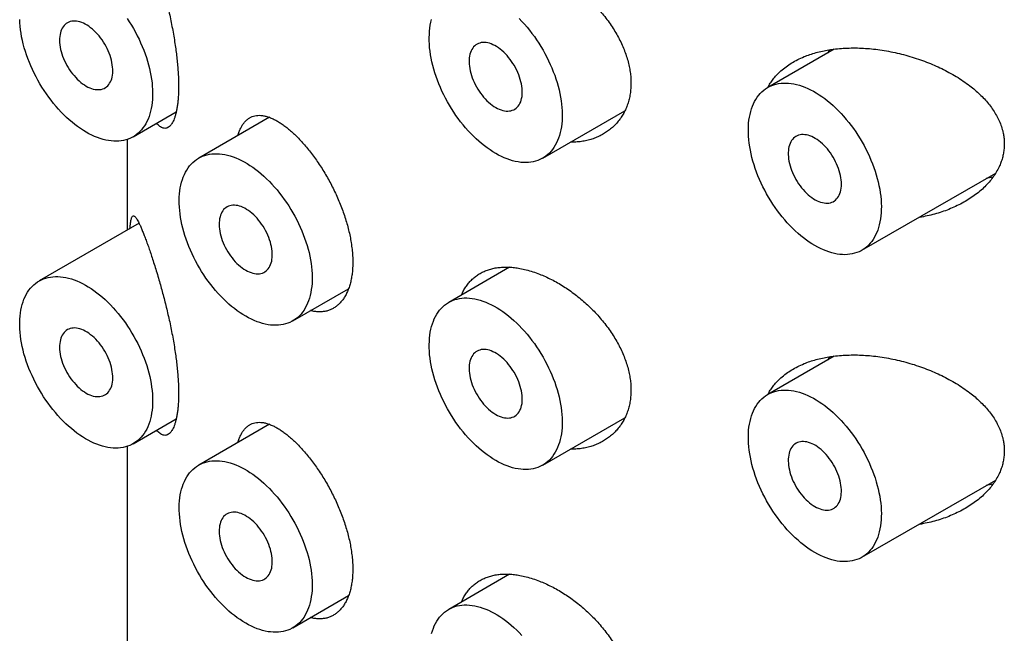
# Model space of a CAD drawing. Header units: millimetres. Extents: x 8 to 276, y 12 to 454.
# Tile 5 of 40: x 243 to 256, y 136 to 144. Entities that reach past the tile are written whole.
import ezdxf

# ---------------------------------------------------------------- set-up
doc = ezdxf.new("R2010")
doc.units = ezdxf.units.MM

msp = doc.modelspace()

# ---------------------------------------------------------------- linework, layer by layer
at = {"color": 7, "linetype": 'Continuous', "lineweight": 30}
for p, q in [((253.432, 143.566), (252.548, 143.056)), ((244.11, 142.4), (244.683, 142.731)), ((249.555, 142.115), (250.648, 142.746)), ((245.921, 142.659), (244.982, 142.116)), ((244.032, 142.365), (244.032, 141.159)), ((253.798, 140.891), (255.577, 141.918)), ((255.54, 141.862), (255.449, 141.844)), ((244.189, 141.25), (242.861, 140.483)), ((249.115, 140.665), (248.305, 140.198)), ((246.232, 139.951), (246.974, 140.379)), ((253.432, 139.483), (252.548, 138.973)), ((244.11, 138.318), (244.683, 138.648)), ((249.555, 138.033), (250.648, 138.663)), ((245.921, 138.576), (244.982, 138.034)), ((244.032, 138.282), (244.032, 50.05)), ((253.798, 136.808), (255.577, 137.835)), ((255.54, 137.779), (255.449, 137.761)), ((249.115, 136.583), (248.305, 136.115)), ((246.232, 135.869), (246.974, 136.297))]:
    msp.add_line(p, q, dxfattribs=at)
at = {"color": 7, "linetype": 'Continuous', "lineweight": 30, "flags": 128}
for points in [[(243.485, 142.462), (243.448, 142.485), (243.41, 142.51), (243.372, 142.536), (243.335, 142.564), (243.298, 142.594), (243.261, 142.625), (243.225, 142.658), (243.189, 142.693), (243.154, 142.728), (243.119, 142.766), (243.085, 142.804), (243.052, 142.844), (243.019, 142.885), (242.988, 142.927), (242.957, 142.97), (242.927, 143.014), (242.898, 143.059), (242.871, 143.105), (242.844, 143.151), (242.819, 143.198), (242.794, 143.246), (242.772, 143.293), (242.75, 143.342), (242.73, 143.39), (242.711, 143.439), (242.693, 143.488), (242.677, 143.536), (242.663, 143.585), (242.65, 143.634), (242.638, 143.682), (242.628, 143.73), (242.62, 143.777), (242.613, 143.824), (242.608, 143.87), (242.604, 143.916), (242.602, 143.96)], [(243.485, 143.075), (243.509, 143.062), (243.533, 143.051), (243.557, 143.042), (243.58, 143.035), (243.603, 143.03), (243.625, 143.027), (243.647, 143.027), (243.667, 143.028), (243.687, 143.031), (243.707, 143.037), (243.725, 143.044), (243.742, 143.054), (243.758, 143.065), (243.772, 143.079), (243.786, 143.094), (243.797, 143.111), (243.808, 143.13), (243.817, 143.15), (243.825, 143.172), (243.831, 143.195), (243.835, 143.219), (243.838, 143.245), (243.839, 143.272), (243.839, 143.3), (243.837, 143.328), (243.833, 143.358), (243.828, 143.388), (243.821, 143.418), (243.813, 143.449), (243.803, 143.48), (243.792, 143.51), (243.779, 143.541), (243.765, 143.572), (243.75, 143.602), (243.733, 143.631), (243.716, 143.66), (243.697, 143.688), (243.678, 143.715), (243.657, 143.741), (243.636, 143.766), (243.614, 143.789), (243.591, 143.811), (243.568, 143.832), (243.545, 143.851), (243.521, 143.869), (243.497, 143.884), (243.474, 143.898), (243.45, 143.91), (243.426, 143.92), (243.403, 143.928), (243.38, 143.934), (243.357, 143.938), (243.335, 143.939), (243.314, 143.939), (243.293, 143.937), (243.274, 143.932), (243.255, 143.926), (243.238, 143.917), (243.221, 143.907), (243.206, 143.894), (243.192, 143.88), (243.179, 143.864), (243.168, 143.846), (243.158, 143.827), (243.15, 143.805), (243.143, 143.783), (243.138, 143.759), (243.134, 143.734), (243.132, 143.708), (243.132, 143.68), (243.133, 143.652), (243.136, 143.623), (243.14, 143.593), (243.146, 143.563), (243.154, 143.533), (243.163, 143.502), (243.173, 143.471), (243.185, 143.44), (243.199, 143.41), (243.213, 143.379), (243.229, 143.35), (243.246, 143.32), (243.264, 143.292), (243.283, 143.264), (243.304, 143.238), (243.324, 143.213), (243.346, 143.188), (243.368, 143.165), (243.391, 143.144), (243.414, 143.124), (243.438, 143.106), (243.462, 143.089), (243.485, 143.075)], [(244.029, 143.974), (244.058, 143.929), (244.087, 143.884), (244.114, 143.838), (244.14, 143.791), (244.165, 143.744), (244.188, 143.697), (244.21, 143.648), (244.231, 143.6), (244.251, 143.551), (244.269, 143.503), (244.286, 143.454), (244.301, 143.405), (244.315, 143.357), (244.327, 143.308), (244.338, 143.26), (244.347, 143.213), (244.355, 143.166), (244.361, 143.119), (244.365, 143.073), (244.368, 143.028), (244.369, 142.984), (244.369, 142.94), (244.367, 142.898), (244.363, 142.857), (244.358, 142.816), (244.351, 142.777), (244.343, 142.74), (244.333, 142.703), (244.321, 142.669), (244.308, 142.635), (244.294, 142.603), (244.278, 142.573), (244.26, 142.544), (244.241, 142.518), (244.221, 142.492), (244.199, 142.469), (244.177, 142.448), (244.152, 142.428), (244.127, 142.41), (244.1, 142.395), (244.073, 142.381), (244.044, 142.369), (244.014, 142.36), (243.983, 142.352), (243.952, 142.347), (243.919, 142.343), (243.886, 142.342), (243.852, 142.343), (243.817, 142.345), (243.782, 142.35), (243.746, 142.357), (243.71, 142.366), (243.673, 142.377), (243.636, 142.39), (243.598, 142.405), (243.561, 142.422), (243.523, 142.441), (243.485, 142.462)], [(248.93, 142.177), (248.892, 142.2), (248.855, 142.225), (248.817, 142.251), (248.78, 142.279), (248.743, 142.309), (248.706, 142.34), (248.67, 142.373), (248.634, 142.407), (248.599, 142.443), (248.564, 142.481), (248.53, 142.519), (248.496, 142.559), (248.464, 142.6), (248.432, 142.642), (248.402, 142.685), (248.372, 142.729), (248.343, 142.774), (248.315, 142.82), (248.289, 142.866), (248.263, 142.913), (248.239, 142.96), (248.216, 143.008), (248.195, 143.057), (248.174, 143.105), (248.155, 143.154), (248.138, 143.203), (248.122, 143.251), (248.107, 143.3), (248.094, 143.348), (248.083, 143.397), (248.073, 143.445), (248.064, 143.492), (248.058, 143.539), (248.052, 143.585), (248.049, 143.63), (248.047, 143.675), (248.046, 143.719), (248.048, 143.762), (248.05, 143.804), (248.055, 143.845), (248.061, 143.884), (248.068, 143.923), (248.078, 143.96)], [(249.244, 143.971), (249.279, 143.934), (249.314, 143.896), (249.347, 143.857), (249.38, 143.817), (249.412, 143.775), (249.444, 143.732), (249.474, 143.689), (249.503, 143.644), (249.531, 143.599), (249.559, 143.553), (249.585, 143.506), (249.609, 143.459), (249.633, 143.411), (249.655, 143.363), (249.676, 143.315), (249.696, 143.266), (249.714, 143.218), (249.731, 143.169), (249.746, 143.12), (249.76, 143.072), (249.772, 143.023), (249.783, 142.975), (249.792, 142.928), (249.8, 142.88), (249.806, 142.834), (249.81, 142.788), (249.813, 142.743), (249.814, 142.699), (249.814, 142.655), (249.812, 142.613), (249.808, 142.571), (249.803, 142.531), (249.796, 142.492), (249.788, 142.455), (249.778, 142.418), (249.766, 142.383), (249.753, 142.35), (249.738, 142.318), (249.722, 142.288), (249.705, 142.259), (249.686, 142.232), (249.666, 142.207), (249.644, 142.184), (249.621, 142.163), (249.597, 142.143), (249.572, 142.125), (249.545, 142.11), (249.517, 142.096), (249.489, 142.084), (249.459, 142.075), (249.428, 142.067), (249.396, 142.062), (249.364, 142.058), (249.331, 142.057), (249.297, 142.058), (249.262, 142.06), (249.227, 142.065), (249.191, 142.072), (249.154, 142.081), (249.118, 142.092), (249.081, 142.105), (249.043, 142.12), (249.006, 142.137), (248.968, 142.156), (248.93, 142.177)], [(248.93, 142.79), (248.954, 142.777), (248.978, 142.766), (249.001, 142.757), (249.025, 142.75), (249.047, 142.745), (249.07, 142.742), (249.091, 142.741), (249.112, 142.743), (249.132, 142.746), (249.151, 142.752), (249.169, 142.759), (249.186, 142.769), (249.202, 142.78), (249.217, 142.794), (249.23, 142.809), (249.242, 142.826), (249.253, 142.844), (249.262, 142.865), (249.269, 142.887), (249.275, 142.91), (249.28, 142.934), (249.282, 142.96), (249.284, 142.987), (249.283, 143.015), (249.281, 143.043), (249.278, 143.073), (249.272, 143.103), (249.266, 143.133), (249.257, 143.164), (249.248, 143.194), (249.236, 143.225), (249.224, 143.256), (249.21, 143.286), (249.195, 143.316), (249.178, 143.346), (249.16, 143.375), (249.142, 143.403), (249.122, 143.43), (249.102, 143.456), (249.081, 143.481), (249.059, 143.504), (249.036, 143.526), (249.013, 143.547), (248.99, 143.566), (248.966, 143.583), (248.942, 143.599), (248.918, 143.613), (248.894, 143.625), (248.871, 143.635), (248.847, 143.643), (248.824, 143.649), (248.802, 143.652), (248.78, 143.654), (248.759, 143.654), (248.738, 143.652), (248.719, 143.647), (248.7, 143.641), (248.682, 143.632), (248.666, 143.622), (248.651, 143.609), (248.637, 143.595), (248.624, 143.579), (248.613, 143.561), (248.603, 143.541), (248.595, 143.52), (248.588, 143.498), (248.583, 143.474), (248.579, 143.449), (248.577, 143.422), (248.577, 143.395), (248.578, 143.367), (248.581, 143.338), (248.585, 143.308), (248.591, 143.278), (248.599, 143.248), (248.608, 143.217), (248.618, 143.186), (248.63, 143.155), (248.643, 143.125), (248.658, 143.094), (248.674, 143.065), (248.691, 143.035), (248.709, 143.007), (248.728, 142.979), (248.748, 142.953), (248.769, 142.927), (248.791, 142.903), (248.813, 142.88), (248.836, 142.859), (248.859, 142.839), (248.883, 142.821), (248.906, 142.804), (248.93, 142.79)], [(253.173, 140.953), (253.135, 140.975), (253.097, 141), (253.06, 141.026), (253.022, 141.054), (252.985, 141.084), (252.949, 141.115), (252.912, 141.148), (252.876, 141.183), (252.841, 141.219), (252.806, 141.256), (252.772, 141.295), (252.739, 141.334), (252.707, 141.375), (252.675, 141.417), (252.644, 141.461), (252.614, 141.505), (252.586, 141.549), (252.558, 141.595), (252.531, 141.641), (252.506, 141.688), (252.482, 141.736), (252.459, 141.784), (252.437, 141.832), (252.417, 141.881), (252.398, 141.929), (252.381, 141.978), (252.365, 142.027), (252.35, 142.075), (252.337, 142.124), (252.325, 142.172), (252.316, 142.22), (252.307, 142.267), (252.3, 142.314), (252.295, 142.36), (252.291, 142.406), (252.289, 142.451), (252.289, 142.494), (252.29, 142.537), (252.293, 142.579), (252.297, 142.62), (252.303, 142.66), (252.311, 142.698), (252.32, 142.735), (252.331, 142.771), (252.343, 142.805), (252.357, 142.837), (252.372, 142.868), (252.389, 142.898), (252.407, 142.926), (252.427, 142.952), (252.448, 142.976), (252.47, 142.998), (252.494, 143.019), (252.519, 143.037), (252.545, 143.054), (252.572, 143.069), (252.6, 143.081), (252.629, 143.092), (252.659, 143.101), (252.691, 143.107), (252.723, 143.112), (252.756, 143.114), (252.789, 143.114), (252.824, 143.113), (252.859, 143.109), (252.894, 143.103), (252.93, 143.095), (252.967, 143.085), (253.004, 143.073), (253.041, 143.059), (253.079, 143.043), (253.116, 143.025), (253.154, 143.005), (253.192, 142.983), (253.229, 142.959), (253.267, 142.934), (253.305, 142.907), (253.342, 142.878), (253.379, 142.847), (253.415, 142.815), (253.451, 142.781), (253.487, 142.746), (253.522, 142.709), (253.556, 142.672), (253.59, 142.632), (253.623, 142.592), (253.655, 142.55), (253.686, 142.508), (253.717, 142.464), (253.746, 142.42), (253.774, 142.374), (253.801, 142.328), (253.827, 142.282), (253.852, 142.235), (253.876, 142.187), (253.898, 142.139), (253.919, 142.09), (253.938, 142.042), (253.956, 141.993), (253.973, 141.944), (253.989, 141.896), (254.002, 141.847), (254.015, 141.799), (254.025, 141.751), (254.035, 141.703), (254.042, 141.656), (254.048, 141.609), (254.053, 141.563), (254.055, 141.518), (254.057, 141.474), (254.056, 141.431), (254.054, 141.388), (254.051, 141.347), (254.045, 141.307), (254.039, 141.268), (254.03, 141.23), (254.02, 141.194), (254.009, 141.159), (253.996, 141.125), (253.981, 141.094), (253.965, 141.063), (253.948, 141.035), (253.929, 141.008), (253.908, 140.983), (253.887, 140.959), (253.864, 140.938), (253.84, 140.918), (253.814, 140.901), (253.788, 140.885), (253.76, 140.871), (253.731, 140.86), (253.701, 140.85), (253.671, 140.843), (253.639, 140.837), (253.607, 140.834), (253.573, 140.832), (253.539, 140.833), (253.505, 140.836), (253.469, 140.841), (253.433, 140.848), (253.397, 140.857), (253.36, 140.868), (253.323, 140.881), (253.286, 140.896), (253.248, 140.913), (253.211, 140.932), (253.173, 140.953)], [(253.526, 141.769), (253.526, 141.797), (253.523, 141.826), (253.519, 141.856), (253.514, 141.886), (253.506, 141.916), (253.498, 141.947), (253.488, 141.978), (253.476, 142.008), (253.463, 142.039), (253.449, 142.069), (253.433, 142.099), (253.416, 142.129), (253.399, 142.157), (253.38, 142.185), (253.36, 142.212), (253.339, 142.238), (253.318, 142.262), (253.296, 142.285), (253.273, 142.307), (253.25, 142.327), (253.226, 142.346), (253.203, 142.363), (253.179, 142.378), (253.155, 142.391), (253.131, 142.403), (253.108, 142.412), (253.084, 142.42), (253.061, 142.425), (253.039, 142.428), (253.017, 142.43), (252.996, 142.429), (252.976, 142.426), (252.956, 142.421), (252.938, 142.414), (252.921, 142.405), (252.905, 142.394), (252.89, 142.381), (252.876, 142.366), (252.864, 142.35), (252.853, 142.332), (252.843, 142.312), (252.835, 142.29), (252.829, 142.267), (252.824, 142.243), (252.821, 142.218), (252.819, 142.191), (252.819, 142.164), (252.821, 142.135), (252.824, 142.106), (252.829, 142.076), (252.835, 142.046), (252.843, 142.015), (252.853, 141.984), (252.864, 141.954), (252.876, 141.923), (252.89, 141.892), (252.905, 141.862), (252.921, 141.833), (252.938, 141.804), (252.956, 141.775), (252.976, 141.748), (252.996, 141.722), (253.017, 141.697), (253.039, 141.673), (253.061, 141.65), (253.084, 141.629), (253.108, 141.61), (253.131, 141.592), (253.155, 141.576), (253.179, 141.562), (253.203, 141.549), (253.226, 141.539), (253.25, 141.53), (253.273, 141.524), (253.296, 141.52), (253.318, 141.517), (253.339, 141.517), (253.36, 141.519), (253.38, 141.523), (253.399, 141.529), (253.416, 141.537), (253.433, 141.547), (253.449, 141.559), (253.463, 141.573), (253.476, 141.588), (253.488, 141.606), (253.498, 141.625), (253.506, 141.645), (253.514, 141.668), (253.519, 141.691), (253.523, 141.716), (253.526, 141.742), (253.526, 141.769)], [(245.607, 140.013), (245.569, 140.036), (245.531, 140.06), (245.494, 140.087), (245.456, 140.115), (245.419, 140.145), (245.383, 140.176), (245.346, 140.209), (245.31, 140.243), (245.275, 140.279), (245.24, 140.316), (245.206, 140.355), (245.173, 140.395), (245.141, 140.436), (245.109, 140.478), (245.078, 140.521), (245.048, 140.565), (245.02, 140.61), (244.992, 140.656), (244.965, 140.702), (244.94, 140.749), (244.916, 140.796), (244.893, 140.844), (244.871, 140.892), (244.851, 140.941), (244.832, 140.99), (244.815, 141.038), (244.799, 141.087), (244.784, 141.136), (244.771, 141.184), (244.759, 141.233), (244.749, 141.28), (244.741, 141.328), (244.734, 141.375), (244.729, 141.421), (244.725, 141.466), (244.723, 141.511), (244.723, 141.555), (244.724, 141.598), (244.727, 141.64), (244.731, 141.68), (244.737, 141.72), (244.745, 141.758), (244.754, 141.795), (244.765, 141.831), (244.777, 141.865), (244.791, 141.898), (244.806, 141.929), (244.823, 141.958), (244.841, 141.986), (244.861, 142.012), (244.882, 142.036), (244.904, 142.059), (244.928, 142.079), (244.952, 142.098), (244.978, 142.114), (245.006, 142.129), (245.034, 142.142), (245.063, 142.152), (245.093, 142.161), (245.125, 142.168), (245.157, 142.172), (245.19, 142.174), (245.223, 142.175), (245.258, 142.173), (245.293, 142.169), (245.328, 142.163), (245.364, 142.155), (245.401, 142.145), (245.438, 142.133), (245.475, 142.119), (245.513, 142.103), (245.55, 142.085), (245.588, 142.065), (245.626, 142.043), (245.663, 142.02), (245.701, 141.994), (245.739, 141.967), (245.776, 141.938), (245.813, 141.908), (245.849, 141.875), (245.885, 141.842), (245.921, 141.806), (245.956, 141.77), (245.99, 141.732), (246.024, 141.693), (246.057, 141.652), (246.089, 141.611), (246.12, 141.568), (246.15, 141.525), (246.18, 141.48), (246.208, 141.435), (246.235, 141.389), (246.261, 141.342), (246.286, 141.295), (246.309, 141.247), (246.332, 141.199), (246.353, 141.151), (246.372, 141.102), (246.39, 141.053), (246.407, 141.005), (246.422, 140.956), (246.436, 140.907), (246.449, 140.859), (246.459, 140.811), (246.469, 140.763), (246.476, 140.716), (246.482, 140.67), (246.487, 140.624), (246.489, 140.579), (246.491, 140.534), (246.49, 140.491), (246.488, 140.449), (246.485, 140.407), (246.479, 140.367), (246.473, 140.328), (246.464, 140.291), (246.454, 140.254), (246.443, 140.219), (246.43, 140.186), (246.415, 140.154), (246.399, 140.124), (246.382, 140.095), (246.363, 140.068), (246.342, 140.043), (246.321, 140.02), (246.298, 139.998), (246.274, 139.979), (246.248, 139.961), (246.222, 139.946), (246.194, 139.932), (246.165, 139.92), (246.135, 139.911), (246.105, 139.903), (246.073, 139.897), (246.041, 139.894), (246.007, 139.893), (245.973, 139.893), (245.938, 139.896), (245.903, 139.901), (245.867, 139.908), (245.831, 139.917), (245.794, 139.928), (245.757, 139.941), (245.72, 139.956), (245.682, 139.973), (245.645, 139.992), (245.607, 140.013)], [(245.607, 140.626), (245.631, 140.613), (245.654, 140.602), (245.678, 140.593), (245.701, 140.586), (245.724, 140.581), (245.746, 140.578), (245.768, 140.577), (245.789, 140.579), (245.809, 140.582), (245.828, 140.588), (245.846, 140.595), (245.863, 140.605), (245.879, 140.616), (245.894, 140.629), (245.907, 140.645), (245.919, 140.662), (245.929, 140.68), (245.938, 140.701), (245.946, 140.722), (245.952, 140.746), (245.956, 140.77), (245.959, 140.796), (245.96, 140.823), (245.96, 140.851), (245.958, 140.879), (245.954, 140.909), (245.949, 140.939), (245.942, 140.969), (245.934, 141), (245.924, 141.03), (245.913, 141.061), (245.9, 141.092), (245.886, 141.122), (245.871, 141.152), (245.855, 141.182), (245.837, 141.211), (245.818, 141.239), (245.799, 141.266), (245.778, 141.292), (245.757, 141.317), (245.735, 141.34), (245.713, 141.362), (245.69, 141.383), (245.666, 141.402), (245.643, 141.419), (245.619, 141.435), (245.595, 141.449), (245.571, 141.461), (245.547, 141.471), (245.524, 141.478), (245.501, 141.484), (245.478, 141.488), (245.456, 141.49), (245.435, 141.49), (245.415, 141.487), (245.395, 141.483), (245.376, 141.476), (245.359, 141.468), (245.342, 141.457), (245.327, 141.445), (245.313, 141.431), (245.301, 141.415), (245.289, 141.397), (245.28, 141.377), (245.271, 141.356), (245.265, 141.334), (245.259, 141.31), (245.256, 141.285), (245.254, 141.258), (245.253, 141.231), (245.254, 141.203), (245.257, 141.174), (245.262, 141.144), (245.268, 141.114), (245.275, 141.083), (245.284, 141.053), (245.295, 141.022), (245.307, 140.991), (245.32, 140.96), (245.335, 140.93), (245.351, 140.9), (245.368, 140.871), (245.386, 140.843), (245.405, 140.815), (245.425, 140.789), (245.446, 140.763), (245.467, 140.739), (245.49, 140.716), (245.512, 140.695), (245.536, 140.675), (245.559, 140.657), (245.583, 140.64), (245.607, 140.626)], [(244.369, 138.89), (244.369, 138.847), (244.366, 138.805), (244.362, 138.764), (244.356, 138.724), (244.349, 138.685), (244.34, 138.648), (244.33, 138.612), (244.318, 138.577), (244.305, 138.544), (244.29, 138.513), (244.273, 138.483), (244.256, 138.455), (244.236, 138.428), (244.216, 138.404), (244.194, 138.381), (244.171, 138.36), (244.146, 138.341), (244.12, 138.324), (244.094, 138.309), (244.066, 138.295), (244.037, 138.284), (244.007, 138.275), (243.976, 138.268), (243.944, 138.263), (243.911, 138.26), (243.877, 138.259), (243.843, 138.26), (243.808, 138.264), (243.773, 138.269), (243.737, 138.277), (243.701, 138.286), (243.664, 138.298), (243.627, 138.311), (243.589, 138.327), (243.552, 138.344), (243.514, 138.364), (243.476, 138.385), (243.438, 138.408), (243.401, 138.433), (243.363, 138.46), (243.326, 138.489), (243.289, 138.519), (243.252, 138.551), (243.216, 138.584), (243.18, 138.619), (243.145, 138.655), (243.11, 138.692), (243.077, 138.731), (243.044, 138.771), (243.011, 138.813), (242.98, 138.855), (242.949, 138.898), (242.92, 138.943), (242.891, 138.988), (242.864, 139.034), (242.838, 139.08), (242.812, 139.127), (242.789, 139.175), (242.766, 139.223), (242.745, 139.271), (242.725, 139.32), (242.706, 139.368), (242.689, 139.417), (242.673, 139.466), (242.659, 139.515), (242.647, 139.563), (242.635, 139.611), (242.626, 139.659), (242.618, 139.706), (242.611, 139.753), (242.607, 139.799), (242.603, 139.844), (242.602, 139.889), (242.602, 139.932), (242.603, 139.975), (242.607, 140.016), (242.611, 140.057), (242.618, 140.096), (242.626, 140.134), (242.635, 140.171), (242.647, 140.206), (242.659, 140.24), (242.673, 140.272), (242.689, 140.303), (242.706, 140.332), (242.725, 140.359), (242.745, 140.385), (242.766, 140.409), (242.789, 140.43), (242.812, 140.45), (242.838, 140.469), (242.864, 140.485), (242.891, 140.499), (242.92, 140.511), (242.949, 140.521), (242.98, 140.529), (243.011, 140.535), (243.044, 140.539), (243.077, 140.541), (243.11, 140.541), (243.145, 140.539), (243.18, 140.534), (243.216, 140.528), (243.252, 140.519), (243.289, 140.509), (243.326, 140.496), (243.363, 140.482), (243.401, 140.465), (243.438, 140.447), (243.476, 140.426), (243.514, 140.404), (243.552, 140.38), (243.589, 140.354), (243.627, 140.326), (243.664, 140.297), (243.701, 140.266), (243.737, 140.234), (243.773, 140.2), (243.808, 140.164), (243.843, 140.127), (243.877, 140.089), (243.911, 140.049), (243.944, 140.009), (243.976, 139.967), (244.007, 139.924), (244.037, 139.88), (244.066, 139.835), (244.094, 139.79), (244.12, 139.744), (244.146, 139.697), (244.171, 139.65), (244.194, 139.602), (244.216, 139.554), (244.236, 139.505), (244.256, 139.457), (244.273, 139.408), (244.29, 139.359), (244.305, 139.31), (244.318, 139.262), (244.33, 139.214), (244.34, 139.166), (244.349, 139.118), (244.356, 139.071), (244.362, 139.025), (244.366, 138.979), (244.369, 138.934), (244.369, 138.89)], [(248.93, 138.095), (248.892, 138.117), (248.855, 138.142), (248.817, 138.168), (248.78, 138.196), (248.743, 138.226), (248.706, 138.257), (248.67, 138.29), (248.634, 138.325), (248.599, 138.361), (248.564, 138.398), (248.53, 138.436), (248.496, 138.476), (248.464, 138.517), (248.432, 138.559), (248.402, 138.602), (248.372, 138.646), (248.343, 138.691), (248.315, 138.737), (248.289, 138.783), (248.263, 138.83), (248.239, 138.878), (248.216, 138.926), (248.195, 138.974), (248.174, 139.022), (248.155, 139.071), (248.138, 139.12), (248.122, 139.169), (248.107, 139.217), (248.094, 139.266), (248.083, 139.314), (248.073, 139.362), (248.064, 139.409), (248.058, 139.456), (248.052, 139.502), (248.049, 139.548), (248.047, 139.592), (248.046, 139.636), (248.048, 139.679), (248.05, 139.721), (248.055, 139.762), (248.061, 139.801), (248.068, 139.84), (248.078, 139.877), (248.088, 139.912), (248.101, 139.947), (248.114, 139.979), (248.13, 140.01), (248.147, 140.04), (248.165, 140.067), (248.184, 140.093), (248.205, 140.118), (248.228, 140.14), (248.251, 140.161), (248.276, 140.179), (248.302, 140.196), (248.329, 140.21), (248.357, 140.223), (248.387, 140.234), (248.417, 140.242), (248.448, 140.249), (248.48, 140.253), (248.513, 140.256), (248.547, 140.256), (248.581, 140.254), (248.616, 140.251), (248.652, 140.245), (248.688, 140.237), (248.724, 140.227), (248.761, 140.215), (248.798, 140.201), (248.836, 140.184), (248.874, 140.166), (248.911, 140.147), (248.949, 140.125), (248.987, 140.101), (249.024, 140.076), (249.062, 140.048), (249.099, 140.02), (249.136, 139.989), (249.173, 139.957), (249.209, 139.923), (249.244, 139.888), (249.279, 139.851), (249.314, 139.813), (249.347, 139.774), (249.38, 139.734), (249.412, 139.692), (249.444, 139.65), (249.474, 139.606), (249.503, 139.562), (249.531, 139.516), (249.559, 139.47), (249.585, 139.424), (249.609, 139.376), (249.633, 139.329), (249.655, 139.281), (249.676, 139.232), (249.696, 139.184), (249.714, 139.135), (249.731, 139.086), (249.746, 139.037), (249.76, 138.989), (249.772, 138.941), (249.783, 138.892), (249.792, 138.845), (249.8, 138.798), (249.806, 138.751), (249.81, 138.705), (249.813, 138.66), (249.814, 138.616), (249.814, 138.573), (249.812, 138.53), (249.808, 138.489), (249.803, 138.449), (249.796, 138.41), (249.788, 138.372), (249.778, 138.336), (249.766, 138.301), (249.753, 138.267), (249.738, 138.235), (249.722, 138.205), (249.705, 138.177), (249.686, 138.15), (249.666, 138.125), (249.644, 138.101), (249.621, 138.08), (249.597, 138.06), (249.572, 138.043), (249.545, 138.027), (249.517, 138.013), (249.489, 138.002), (249.459, 137.992), (249.428, 137.984), (249.396, 137.979), (249.364, 137.975), (249.331, 137.974), (249.297, 137.975), (249.262, 137.978), (249.227, 137.983), (249.191, 137.989), (249.154, 137.998), (249.118, 138.01), (249.081, 138.023), (249.043, 138.038), (249.006, 138.055), (248.968, 138.074), (248.93, 138.095)], [(243.485, 138.992), (243.509, 138.979), (243.533, 138.968), (243.557, 138.959), (243.58, 138.952), (243.603, 138.947), (243.625, 138.945), (243.647, 138.944), (243.667, 138.945), (243.687, 138.949), (243.707, 138.954), (243.725, 138.962), (243.742, 138.971), (243.758, 138.983), (243.772, 138.996), (243.786, 139.011), (243.797, 139.028), (243.808, 139.047), (243.817, 139.067), (243.825, 139.089), (243.831, 139.112), (243.835, 139.137), (243.838, 139.162), (243.839, 139.189), (243.839, 139.217), (243.837, 139.246), (243.833, 139.275), (243.828, 139.305), (243.821, 139.335), (243.813, 139.366), (243.803, 139.397), (243.792, 139.428), (243.779, 139.458), (243.765, 139.489), (243.75, 139.519), (243.733, 139.548), (243.716, 139.577), (243.697, 139.605), (243.678, 139.632), (243.657, 139.658), (243.636, 139.683), (243.614, 139.707), (243.591, 139.729), (243.568, 139.749), (243.545, 139.768), (243.521, 139.786), (243.497, 139.801), (243.474, 139.815), (243.45, 139.827), (243.426, 139.837), (243.403, 139.845), (243.38, 139.851), (243.357, 139.855), (243.335, 139.857), (243.314, 139.856), (243.293, 139.854), (243.274, 139.85), (243.255, 139.843), (243.238, 139.835), (243.221, 139.824), (243.206, 139.812), (243.192, 139.797), (243.179, 139.781), (243.168, 139.763), (243.158, 139.744), (243.15, 139.723), (243.143, 139.7), (243.138, 139.676), (243.134, 139.651), (243.132, 139.625), (243.132, 139.597), (243.133, 139.569), (243.136, 139.54), (243.14, 139.511), (243.146, 139.48), (243.154, 139.45), (243.163, 139.419), (243.173, 139.388), (243.185, 139.358), (243.199, 139.327), (243.213, 139.297), (243.229, 139.267), (243.246, 139.238), (243.264, 139.209), (243.283, 139.182), (243.304, 139.155), (243.324, 139.13), (243.346, 139.106), (243.368, 139.083), (243.391, 139.061), (243.414, 139.041), (243.438, 139.023), (243.462, 139.007), (243.485, 138.992)], [(248.93, 138.707), (248.954, 138.694), (248.978, 138.683), (249.001, 138.674), (249.025, 138.667), (249.047, 138.662), (249.07, 138.66), (249.091, 138.659), (249.112, 138.66), (249.132, 138.664), (249.151, 138.669), (249.169, 138.676), (249.186, 138.686), (249.202, 138.697), (249.217, 138.711), (249.23, 138.726), (249.242, 138.743), (249.253, 138.762), (249.262, 138.782), (249.269, 138.804), (249.275, 138.827), (249.28, 138.852), (249.282, 138.877), (249.284, 138.904), (249.283, 138.932), (249.281, 138.961), (249.278, 138.99), (249.272, 139.02), (249.266, 139.05), (249.257, 139.081), (249.248, 139.112), (249.236, 139.143), (249.224, 139.173), (249.21, 139.204), (249.195, 139.234), (249.178, 139.263), (249.16, 139.292), (249.142, 139.32), (249.122, 139.347), (249.102, 139.373), (249.081, 139.398), (249.059, 139.422), (249.036, 139.444), (249.013, 139.464), (248.99, 139.483), (248.966, 139.501), (248.942, 139.516), (248.918, 139.53), (248.894, 139.542), (248.871, 139.552), (248.847, 139.56), (248.824, 139.566), (248.802, 139.57), (248.78, 139.572), (248.759, 139.571), (248.738, 139.569), (248.719, 139.564), (248.7, 139.558), (248.682, 139.549), (248.666, 139.539), (248.651, 139.527), (248.637, 139.512), (248.624, 139.496), (248.613, 139.478), (248.603, 139.459), (248.595, 139.438), (248.588, 139.415), (248.583, 139.391), (248.579, 139.366), (248.577, 139.34), (248.577, 139.312), (248.578, 139.284), (248.581, 139.255), (248.585, 139.225), (248.591, 139.195), (248.599, 139.165), (248.608, 139.134), (248.618, 139.103), (248.63, 139.072), (248.643, 139.042), (248.658, 139.012), (248.674, 138.982), (248.691, 138.953), (248.709, 138.924), (248.728, 138.897), (248.748, 138.87), (248.769, 138.845), (248.791, 138.821), (248.813, 138.798), (248.836, 138.776), (248.859, 138.756), (248.883, 138.738), (248.906, 138.722), (248.93, 138.707)], [(253.173, 136.87), (253.135, 136.893), (253.097, 136.917), (253.06, 136.944), (253.022, 136.972), (252.985, 137.001), (252.949, 137.033), (252.912, 137.066), (252.876, 137.1), (252.841, 137.136), (252.806, 137.173), (252.772, 137.212), (252.739, 137.252), (252.707, 137.293), (252.675, 137.335), (252.644, 137.378), (252.614, 137.422), (252.586, 137.467), (252.558, 137.512), (252.531, 137.559), (252.506, 137.606), (252.482, 137.653), (252.459, 137.701), (252.437, 137.749), (252.417, 137.798), (252.398, 137.847), (252.381, 137.895), (252.365, 137.944), (252.35, 137.993), (252.337, 138.041), (252.325, 138.089), (252.316, 138.137), (252.307, 138.185), (252.3, 138.231), (252.295, 138.278), (252.291, 138.323), (252.289, 138.368), (252.289, 138.412), (252.29, 138.455), (252.293, 138.497), (252.297, 138.537), (252.303, 138.577), (252.311, 138.615), (252.32, 138.652), (252.331, 138.688), (252.343, 138.722), (252.357, 138.755), (252.372, 138.786), (252.389, 138.815), (252.407, 138.843), (252.427, 138.869), (252.448, 138.893), (252.47, 138.915), (252.494, 138.936), (252.519, 138.955), (252.545, 138.971), (252.572, 138.986), (252.6, 138.999), (252.629, 139.009), (252.659, 139.018), (252.691, 139.024), (252.723, 139.029), (252.756, 139.031), (252.789, 139.032), (252.824, 139.03), (252.859, 139.026), (252.894, 139.02), (252.93, 139.012), (252.967, 139.002), (253.004, 138.99), (253.041, 138.976), (253.079, 138.96), (253.116, 138.942), (253.154, 138.922), (253.192, 138.9), (253.229, 138.876), (253.267, 138.851), (253.305, 138.824), (253.342, 138.795), (253.379, 138.764), (253.415, 138.732), (253.451, 138.698), (253.487, 138.663), (253.522, 138.627), (253.556, 138.589), (253.59, 138.55), (253.623, 138.509), (253.655, 138.468), (253.686, 138.425), (253.717, 138.381), (253.746, 138.337), (253.774, 138.292), (253.801, 138.246), (253.827, 138.199), (253.852, 138.152), (253.876, 138.104), (253.898, 138.056), (253.919, 138.008), (253.938, 137.959), (253.956, 137.91), (253.973, 137.862), (253.989, 137.813), (254.002, 137.764), (254.015, 137.716), (254.025, 137.668), (254.035, 137.62), (254.042, 137.573), (254.048, 137.527), (254.053, 137.481), (254.055, 137.436), (254.057, 137.391), (254.056, 137.348), (254.054, 137.305), (254.051, 137.264), (254.045, 137.224), (254.039, 137.185), (254.03, 137.147), (254.02, 137.111), (254.009, 137.076), (253.996, 137.043), (253.981, 137.011), (253.965, 136.981), (253.948, 136.952), (253.929, 136.925), (253.908, 136.9), (253.887, 136.877), (253.864, 136.855), (253.84, 136.836), (253.814, 136.818), (253.788, 136.802), (253.76, 136.789), (253.731, 136.777), (253.701, 136.767), (253.671, 136.76), (253.639, 136.754), (253.607, 136.751), (253.573, 136.75), (253.539, 136.75), (253.505, 136.753), (253.469, 136.758), (253.433, 136.765), (253.397, 136.774), (253.36, 136.785), (253.323, 136.798), (253.286, 136.813), (253.248, 136.83), (253.211, 136.849), (253.173, 136.87)], [(253.173, 137.482), (253.197, 137.469), (253.22, 137.459), (253.244, 137.45), (253.267, 137.443), (253.29, 137.438), (253.312, 137.435), (253.334, 137.434), (253.355, 137.436), (253.375, 137.439), (253.394, 137.444), (253.412, 137.452), (253.429, 137.461), (253.445, 137.473), (253.46, 137.486), (253.473, 137.501), (253.485, 137.518), (253.495, 137.537), (253.504, 137.557), (253.512, 137.579), (253.518, 137.602), (253.522, 137.627), (253.525, 137.653), (253.526, 137.68), (253.526, 137.707), (253.524, 137.736), (253.52, 137.765), (253.515, 137.795), (253.508, 137.826), (253.5, 137.856), (253.49, 137.887), (253.479, 137.918), (253.466, 137.949), (253.452, 137.979), (253.437, 138.009), (253.421, 138.039), (253.403, 138.067), (253.384, 138.095), (253.365, 138.123), (253.344, 138.149), (253.323, 138.173), (253.301, 138.197), (253.279, 138.219), (253.256, 138.24), (253.232, 138.259), (253.209, 138.276), (253.185, 138.292), (253.161, 138.306), (253.137, 138.317), (253.113, 138.327), (253.09, 138.335), (253.067, 138.341), (253.044, 138.345), (253.023, 138.347), (253.001, 138.347), (252.981, 138.344), (252.961, 138.34), (252.943, 138.333), (252.925, 138.325), (252.908, 138.314), (252.893, 138.302), (252.879, 138.288), (252.867, 138.271), (252.855, 138.254), (252.846, 138.234), (252.837, 138.213), (252.831, 138.191), (252.825, 138.167), (252.822, 138.141), (252.82, 138.115), (252.819, 138.088), (252.821, 138.06), (252.823, 138.031), (252.828, 138.001), (252.834, 137.971), (252.841, 137.94), (252.85, 137.909), (252.861, 137.879), (252.873, 137.848), (252.886, 137.817), (252.901, 137.787), (252.917, 137.757), (252.934, 137.728), (252.952, 137.7), (252.971, 137.672), (252.991, 137.646), (253.012, 137.62), (253.033, 137.596), (253.056, 137.573), (253.078, 137.552), (253.102, 137.532), (253.125, 137.514), (253.149, 137.497), (253.173, 137.482)], [(245.607, 135.93), (245.569, 135.953), (245.531, 135.978), (245.494, 136.004), (245.456, 136.032), (245.419, 136.062), (245.383, 136.093), (245.346, 136.126), (245.31, 136.161), (245.275, 136.196), (245.24, 136.234), (245.206, 136.272), (245.173, 136.312), (245.141, 136.353), (245.109, 136.395), (245.078, 136.438), (245.048, 136.482), (245.02, 136.527), (244.992, 136.573), (244.965, 136.619), (244.94, 136.666), (244.916, 136.714), (244.893, 136.762), (244.871, 136.81), (244.851, 136.858), (244.832, 136.907), (244.815, 136.956), (244.799, 137.004), (244.784, 137.053), (244.771, 137.102), (244.759, 137.15), (244.749, 137.198), (244.741, 137.245), (244.734, 137.292), (244.729, 137.338), (244.725, 137.384), (244.723, 137.428), (244.723, 137.472), (244.724, 137.515), (244.727, 137.557), (244.731, 137.598), (244.737, 137.637), (244.745, 137.676), (244.754, 137.713), (244.765, 137.748), (244.777, 137.782), (244.791, 137.815), (244.806, 137.846), (244.823, 137.876), (244.841, 137.903), (244.861, 137.929), (244.882, 137.954), (244.904, 137.976), (244.928, 137.996), (244.952, 138.015), (244.978, 138.032), (245.006, 138.046), (245.034, 138.059), (245.063, 138.07), (245.093, 138.078), (245.125, 138.085), (245.157, 138.089), (245.19, 138.092), (245.223, 138.092), (245.258, 138.09), (245.293, 138.086), (245.328, 138.081), (245.364, 138.073), (245.401, 138.063), (245.438, 138.05), (245.475, 138.036), (245.513, 138.02), (245.55, 138.002), (245.588, 137.982), (245.626, 137.961), (245.663, 137.937), (245.701, 137.912), (245.739, 137.884), (245.776, 137.855), (245.813, 137.825), (245.849, 137.793), (245.885, 137.759), (245.921, 137.724), (245.956, 137.687), (245.99, 137.649), (246.024, 137.61), (246.057, 137.57), (246.089, 137.528), (246.12, 137.486), (246.15, 137.442), (246.18, 137.397), (246.208, 137.352), (246.235, 137.306), (246.261, 137.26), (246.286, 137.212), (246.309, 137.165), (246.332, 137.117), (246.353, 137.068), (246.372, 137.02), (246.39, 136.971), (246.407, 136.922), (246.422, 136.873), (246.436, 136.825), (246.449, 136.776), (246.459, 136.728), (246.469, 136.681), (246.476, 136.634), (246.482, 136.587), (246.487, 136.541), (246.489, 136.496), (246.491, 136.452), (246.49, 136.408), (246.488, 136.366), (246.485, 136.325), (246.479, 136.284), (246.473, 136.245), (246.464, 136.208), (246.454, 136.171), (246.443, 136.137), (246.43, 136.103), (246.415, 136.071), (246.399, 136.041), (246.382, 136.012), (246.363, 135.986), (246.342, 135.961), (246.321, 135.937), (246.298, 135.916), (246.274, 135.896), (246.248, 135.879), (246.222, 135.863), (246.194, 135.849), (246.165, 135.838), (246.135, 135.828), (246.105, 135.82), (246.073, 135.815), (246.041, 135.811), (246.007, 135.81), (245.973, 135.811), (245.938, 135.814), (245.903, 135.818), (245.867, 135.825), (245.831, 135.834), (245.794, 135.845), (245.757, 135.858), (245.72, 135.874), (245.682, 135.891), (245.645, 135.91), (245.607, 135.93)], [(245.607, 136.543), (245.631, 136.53), (245.654, 136.519), (245.678, 136.51), (245.701, 136.503), (245.724, 136.498), (245.746, 136.495), (245.768, 136.495), (245.789, 136.496), (245.809, 136.499), (245.828, 136.505), (245.846, 136.512), (245.863, 136.522), (245.879, 136.533), (245.894, 136.547), (245.907, 136.562), (245.919, 136.579), (245.929, 136.598), (245.938, 136.618), (245.946, 136.64), (245.952, 136.663), (245.956, 136.687), (245.959, 136.713), (245.96, 136.74), (245.96, 136.768), (245.958, 136.797), (245.954, 136.826), (245.949, 136.856), (245.942, 136.886), (245.934, 136.917), (245.924, 136.948), (245.913, 136.978), (245.9, 137.009), (245.886, 137.04), (245.871, 137.07), (245.855, 137.099), (245.837, 137.128), (245.818, 137.156), (245.799, 137.183), (245.778, 137.209), (245.757, 137.234), (245.735, 137.257), (245.713, 137.28), (245.69, 137.3), (245.666, 137.319), (245.643, 137.337), (245.619, 137.352), (245.595, 137.366), (245.571, 137.378), (245.547, 137.388), (245.524, 137.396), (245.501, 137.402), (245.478, 137.406), (245.456, 137.407), (245.435, 137.407), (245.415, 137.405), (245.395, 137.4), (245.376, 137.394), (245.359, 137.385), (245.342, 137.375), (245.327, 137.362), (245.313, 137.348), (245.301, 137.332), (245.289, 137.314), (245.28, 137.295), (245.271, 137.274), (245.265, 137.251), (245.259, 137.227), (245.256, 137.202), (245.254, 137.176), (245.253, 137.148), (245.254, 137.12), (245.257, 137.091), (245.262, 137.061), (245.268, 137.031), (245.275, 137.001), (245.284, 136.97), (245.295, 136.939), (245.307, 136.908), (245.32, 136.878), (245.335, 136.847), (245.351, 136.818), (245.368, 136.789), (245.386, 136.76), (245.405, 136.733), (245.425, 136.706), (245.446, 136.681), (245.467, 136.656), (245.49, 136.634), (245.512, 136.612), (245.536, 136.592), (245.559, 136.574), (245.583, 136.558), (245.607, 136.543)], [(248.078, 135.794), (248.088, 135.83), (248.101, 135.864), (248.114, 135.897), (248.13, 135.928), (248.147, 135.957), (248.165, 135.985), (248.184, 136.011), (248.205, 136.035), (248.228, 136.057), (248.251, 136.078), (248.276, 136.096), (248.302, 136.113), (248.329, 136.128), (248.357, 136.14), (248.387, 136.151), (248.417, 136.16), (248.448, 136.166), (248.48, 136.171), (248.513, 136.173), (248.547, 136.173), (248.581, 136.172), (248.616, 136.168), (248.652, 136.162), (248.688, 136.154), (248.724, 136.144), (248.761, 136.132), (248.798, 136.118), (248.836, 136.102), (248.874, 136.084), (248.911, 136.064), (248.949, 136.042), (248.987, 136.018), (249.024, 135.993), (249.062, 135.966), (249.099, 135.937), (249.136, 135.906), (249.173, 135.874), (249.209, 135.84), (249.244, 135.805), (249.279, 135.769)]]:
    msp.add_lwpolyline(points, dxfattribs=at)
at = {"color": 7, "linetype": 'Continuous', "lineweight": 30}
for points, knots in [([(244.294, 145.073), (244.302, 145.051), (244.318, 145.006), (244.343, 144.933), (244.369, 144.854), (244.397, 144.768), (244.425, 144.677), (244.452, 144.585), (244.478, 144.494), (244.502, 144.404), (244.527, 144.311), (244.55, 144.216), (244.573, 144.119), (244.596, 144.019), (244.617, 143.918), (244.636, 143.816), (244.654, 143.714), (244.669, 143.617), (244.682, 143.523), (244.693, 143.435), (244.701, 143.348), (244.708, 143.263), (244.712, 143.189), (244.714, 143.125), (244.715, 143.064), (244.714, 143.001), (244.711, 142.937), (244.706, 142.876), (244.699, 142.819), (244.691, 142.767), (244.681, 142.719), (244.669, 142.676), (244.656, 142.638), (244.642, 142.605), (244.625, 142.574), (244.605, 142.548), (244.582, 142.527), (244.557, 142.515), (244.533, 142.511), (244.51, 142.514), (244.487, 142.523), (244.464, 142.538), (244.442, 142.557), (244.428, 142.573), (244.422, 142.58)], [0, 0, 0, 0, 0.028169, 0.056362, 0.084528, 0.113773, 0.143049, 0.172289, 0.197424, 0.222644, 0.247885, 0.27309, 0.298212, 0.323469, 0.348836, 0.374233, 0.399585, 0.424828, 0.447355, 0.469974, 0.49262, 0.515233, 0.537756, 0.553958, 0.57016, 0.590993, 0.6119, 0.632833, 0.653742, 0.674578, 0.69538, 0.716247, 0.73714, 0.758014, 0.778821, 0.805691, 0.832641, 0.8596, 0.88648, 0.909985, 0.933552, 0.957145, 0.980723, 1, 1, 1, 1]), ([(248.476, 144.379), (248.482, 144.392), (248.496, 144.425), (248.523, 144.473), (248.558, 144.523), (248.596, 144.568), (248.639, 144.609), (248.686, 144.644), (248.736, 144.674), (248.791, 144.7), (248.848, 144.72), (248.909, 144.735), (248.972, 144.745), (249.038, 144.75), (249.107, 144.749), (249.178, 144.744), (249.254, 144.732), (249.336, 144.715), (249.424, 144.689), (249.509, 144.659), (249.592, 144.624), (249.672, 144.585), (249.752, 144.541), (249.832, 144.494), (249.91, 144.442), (249.986, 144.386), (250.061, 144.326), (250.134, 144.263), (250.204, 144.196), (250.271, 144.127), (250.335, 144.054), (250.396, 143.979), (250.452, 143.901), (250.504, 143.822), (250.551, 143.742), (250.593, 143.661), (250.629, 143.58), (250.66, 143.499), (250.686, 143.417), (250.705, 143.338), (250.719, 143.261), (250.727, 143.186), (250.728, 143.138), (250.728, 143.113)], [0, 0, 0, 0, 0.016498, 0.040407, 0.064344, 0.088253, 0.11208, 0.1359, 0.159801, 0.18373, 0.207631, 0.231451, 0.255307, 0.279243, 0.303206, 0.327143, 0.351001, 0.378655, 0.406349, 0.434004, 0.458919, 0.483919, 0.508949, 0.533952, 0.558868, 0.583776, 0.608769, 0.633791, 0.658783, 0.68369, 0.708698, 0.733796, 0.758922, 0.784015, 0.809018, 0.833442, 0.857957, 0.882501, 0.907012, 0.931431, 0.954279, 0.977153, 1, 1, 1, 1]), ([(252.549, 143.056), (252.551, 143.061), (252.563, 143.085), (252.59, 143.126), (252.629, 143.18), (252.673, 143.23), (252.726, 143.282), (252.789, 143.333), (252.864, 143.383), (252.944, 143.428), (253.025, 143.465), (253.107, 143.495), (253.189, 143.52), (253.273, 143.54), (253.359, 143.557), (253.452, 143.569), (253.551, 143.578), (253.657, 143.582), (253.765, 143.581), (253.873, 143.575), (253.984, 143.564), (254.096, 143.548), (254.211, 143.526), (254.325, 143.5), (254.438, 143.47), (254.549, 143.434), (254.657, 143.395), (254.761, 143.353), (254.86, 143.307), (254.958, 143.257), (255.054, 143.202), (255.147, 143.142), (255.23, 143.082), (255.303, 143.022), (255.367, 142.964), (255.427, 142.904), (255.482, 142.84), (255.533, 142.773), (255.578, 142.703), (255.616, 142.63), (255.648, 142.555), (255.67, 142.485), (255.683, 142.421), (255.69, 142.363), (255.691, 142.324), (255.692, 142.305)], [0, 0, 0, 0, 0.004529, 0.024496, 0.044487, 0.064459, 0.084368, 0.110077, 0.135864, 0.161659, 0.187378, 0.209868, 0.232417, 0.254992, 0.277552, 0.300051, 0.326042, 0.352104, 0.378196, 0.40427, 0.430271, 0.457566, 0.484954, 0.512391, 0.53983, 0.567221, 0.594519, 0.620375, 0.646252, 0.672107, 0.698831, 0.725582, 0.752301, 0.773943, 0.795655, 0.817378, 0.839067, 0.86069, 0.883034, 0.905452, 0.927859, 0.950185, 0.966784, 0.983402, 1, 1, 1, 1]), ([(253.348, 143.518), (253.351, 143.525), (253.358, 143.539), (253.367, 143.551), (253.371, 143.558)], [0, 0, 0, 0, 0.514547, 1, 1, 1, 1]), ([(250.728, 143.113), (250.728, 143.089), (250.727, 143.04), (250.718, 142.97), (250.705, 142.902), (250.686, 142.836), (250.662, 142.773), (250.633, 142.714), (250.599, 142.658), (250.561, 142.606), (250.518, 142.557), (250.471, 142.513), (250.419, 142.473), (250.363, 142.437), (250.304, 142.406), (250.242, 142.379), (250.176, 142.358), (250.107, 142.342), (250.034, 142.332), (249.973, 142.327), (249.935, 142.328), (249.924, 142.328)], [0, 0, 0, 0, 0.053107, 0.106398, 0.159755, 0.213051, 0.266163, 0.319214, 0.372437, 0.425723, 0.478955, 0.532014, 0.586326, 0.640809, 0.695353, 0.749842, 0.80416, 0.860583, 0.917193, 0.973866, 1, 1, 1, 1]), ([(245.503, 142.417), (245.506, 142.427), (245.513, 142.453), (245.529, 142.492), (245.55, 142.534), (245.573, 142.572), (245.599, 142.604), (245.628, 142.631), (245.659, 142.653), (245.693, 142.669), (245.729, 142.68), (245.768, 142.686), (245.809, 142.686), (245.853, 142.679), (245.899, 142.668), (245.946, 142.65), (245.994, 142.627), (246.042, 142.6), (246.09, 142.569), (246.139, 142.533), (246.172, 142.506), (246.189, 142.492)], [0, 0, 0, 0, 0.028102, 0.081025, 0.13401, 0.186943, 0.239703, 0.293708, 0.347884, 0.402121, 0.456303, 0.510314, 0.566419, 0.62271, 0.679064, 0.735355, 0.79146, 0.843545, 0.895731, 0.947916, 1, 1, 1, 1]), ([(246.189, 142.492), (246.206, 142.477), (246.242, 142.446), (246.295, 142.394), (246.349, 142.337), (246.402, 142.276), (246.455, 142.212), (246.507, 142.143), (246.559, 142.071), (246.609, 141.996), (246.657, 141.918), (246.704, 141.838), (246.748, 141.757), (246.789, 141.673), (246.828, 141.589), (246.864, 141.503), (246.897, 141.417), (246.927, 141.331), (246.953, 141.245), (246.975, 141.159), (246.994, 141.075), (247.01, 140.989), (247.021, 140.903), (247.029, 140.816), (247.031, 140.735), (247.029, 140.658), (247.023, 140.587), (247.013, 140.52), (246.999, 140.456), (246.981, 140.396), (246.959, 140.34), (246.934, 140.289), (246.905, 140.243), (246.873, 140.202), (246.838, 140.166), (246.8, 140.136), (246.76, 140.111), (246.717, 140.092), (246.672, 140.079), (246.625, 140.072), (246.576, 140.07), (246.526, 140.075), (246.491, 140.082), (246.471, 140.088), (246.47, 140.089)], [0, 0, 0, 0, 0.024422, 0.048928, 0.07346, 0.097963, 0.122384, 0.14682, 0.171342, 0.195893, 0.220414, 0.244849, 0.269001, 0.293237, 0.317501, 0.341737, 0.365889, 0.389888, 0.41397, 0.438079, 0.462161, 0.48616, 0.512289, 0.538452, 0.564581, 0.588571, 0.612643, 0.636744, 0.660816, 0.684806, 0.708797, 0.73287, 0.75697, 0.781043, 0.805034, 0.829017, 0.853081, 0.877174, 0.901238, 0.925222, 0.949241, 0.97334, 0.997468, 1, 1, 1, 1]), ([(255.692, 142.305), (255.691, 142.284), (255.69, 142.242), (255.681, 142.18), (255.667, 142.118), (255.647, 142.058), (255.621, 141.994), (255.585, 141.928), (255.541, 141.861), (255.49, 141.796), (255.432, 141.734), (255.366, 141.674), (255.292, 141.617), (255.214, 141.564), (255.132, 141.516), (255.045, 141.473), (254.955, 141.434), (254.861, 141.4), (254.765, 141.371), (254.666, 141.347), (254.596, 141.333), (254.558, 141.328), (254.554, 141.327)], [0, 0, 0, 0, 0.041791, 0.083744, 0.125764, 0.167739, 0.209548, 0.261529, 0.313668, 0.365836, 0.417857, 0.474783, 0.531891, 0.589095, 0.646266, 0.703246, 0.761181, 0.81925, 0.877374, 0.935463, 0.993415, 1, 1, 1, 1]), ([(244.068, 141.18), (244.069, 141.193), (244.071, 141.22), (244.075, 141.255), (244.08, 141.287), (244.086, 141.312), (244.093, 141.331), (244.101, 141.343), (244.11, 141.349), (244.12, 141.348), (244.131, 141.341), (244.144, 141.328), (244.157, 141.309), (244.171, 141.285), (244.188, 141.253), (244.206, 141.215), (244.226, 141.168), (244.247, 141.115), (244.27, 141.056), (244.286, 141.012), (244.294, 140.99)], [0, 0, 0, 0, 0.0417113, 0.0913757, 0.1408995, 0.1950941, 0.2494614, 0.3039194, 0.3583471, 0.4125925, 0.4677471, 0.5230291, 0.5783643, 0.6336655, 0.6888364, 0.7509585, 0.8132517, 0.8755987, 0.9378842, 1, 1, 1, 1]), ([(244.294, 140.99), (244.302, 140.968), (244.318, 140.923), (244.343, 140.85), (244.369, 140.771), (244.397, 140.685), (244.425, 140.594), (244.452, 140.502), (244.478, 140.411), (244.502, 140.321), (244.527, 140.228), (244.55, 140.133), (244.573, 140.036), (244.596, 139.937), (244.617, 139.836), (244.636, 139.734), (244.654, 139.632), (244.669, 139.534), (244.682, 139.441), (244.693, 139.352), (244.701, 139.265), (244.708, 139.18), (244.712, 139.106), (244.714, 139.042), (244.715, 138.982), (244.714, 138.919), (244.711, 138.854), (244.706, 138.793), (244.699, 138.736), (244.691, 138.684), (244.681, 138.637), (244.669, 138.594), (244.656, 138.556), (244.642, 138.522), (244.625, 138.492), (244.605, 138.465), (244.582, 138.445), (244.557, 138.432), (244.533, 138.428), (244.51, 138.432), (244.487, 138.441), (244.464, 138.456), (244.442, 138.474), (244.428, 138.49), (244.422, 138.498)], [0, 0, 0, 0, 0.028169, 0.056362, 0.084528, 0.113773, 0.143049, 0.172289, 0.197424, 0.222644, 0.247885, 0.27309, 0.298212, 0.323469, 0.348836, 0.374233, 0.399585, 0.424828, 0.447355, 0.469974, 0.49262, 0.515233, 0.537756, 0.553958, 0.57016, 0.590993, 0.6119, 0.632833, 0.653742, 0.674578, 0.69538, 0.716247, 0.73714, 0.758014, 0.778821, 0.805691, 0.832641, 0.8596, 0.88648, 0.909985, 0.933552, 0.957145, 0.980723, 1, 1, 1, 1]), ([(248.476, 140.296), (248.482, 140.31), (248.496, 140.343), (248.523, 140.391), (248.558, 140.44), (248.596, 140.485), (248.639, 140.526), (248.686, 140.561), (248.736, 140.592), (248.791, 140.617), (248.848, 140.638), (248.909, 140.653), (248.972, 140.663), (249.038, 140.667), (249.107, 140.667), (249.178, 140.661), (249.254, 140.65), (249.336, 140.632), (249.424, 140.607), (249.509, 140.576), (249.592, 140.541), (249.672, 140.502), (249.752, 140.459), (249.832, 140.411), (249.91, 140.359), (249.986, 140.303), (250.061, 140.243), (250.134, 140.18), (250.204, 140.114), (250.271, 140.044), (250.335, 139.972), (250.396, 139.896), (250.452, 139.819), (250.504, 139.739), (250.551, 139.659), (250.593, 139.579), (250.629, 139.497), (250.66, 139.416), (250.686, 139.334), (250.705, 139.255), (250.719, 139.178), (250.727, 139.103), (250.728, 139.055), (250.728, 139.031)], [0, 0, 0, 0, 0.016498, 0.040407, 0.064344, 0.088253, 0.11208, 0.1359, 0.159801, 0.18373, 0.207631, 0.231451, 0.255307, 0.279243, 0.303206, 0.327143, 0.351001, 0.378655, 0.406349, 0.434004, 0.458919, 0.483919, 0.508949, 0.533952, 0.558868, 0.583776, 0.608769, 0.633791, 0.658783, 0.68369, 0.708698, 0.733796, 0.758922, 0.784015, 0.809018, 0.833442, 0.857957, 0.882501, 0.907012, 0.931431, 0.954279, 0.977153, 1, 1, 1, 1]), ([(252.549, 138.974), (252.551, 138.978), (252.563, 139.002), (252.59, 139.044), (252.629, 139.097), (252.673, 139.148), (252.726, 139.199), (252.789, 139.251), (252.864, 139.301), (252.944, 139.345), (253.025, 139.382), (253.107, 139.413), (253.189, 139.437), (253.273, 139.458), (253.359, 139.474), (253.452, 139.487), (253.551, 139.495), (253.657, 139.499), (253.765, 139.498), (253.873, 139.492), (253.984, 139.481), (254.096, 139.465), (254.211, 139.444), (254.325, 139.418), (254.438, 139.387), (254.549, 139.352), (254.657, 139.312), (254.761, 139.27), (254.86, 139.224), (254.958, 139.174), (255.054, 139.119), (255.147, 139.059), (255.23, 138.999), (255.303, 138.94), (255.367, 138.882), (255.427, 138.821), (255.482, 138.757), (255.533, 138.691), (255.578, 138.621), (255.616, 138.548), (255.648, 138.472), (255.67, 138.402), (255.683, 138.338), (255.69, 138.28), (255.691, 138.242), (255.692, 138.222)], [0, 0, 0, 0, 0.004529, 0.024496, 0.044487, 0.064459, 0.084368, 0.110077, 0.135864, 0.161659, 0.187378, 0.209868, 0.232417, 0.254992, 0.277552, 0.300051, 0.326042, 0.352104, 0.378196, 0.40427, 0.430271, 0.457566, 0.484954, 0.512391, 0.53983, 0.567221, 0.594519, 0.620375, 0.646252, 0.672107, 0.698831, 0.725582, 0.752301, 0.773943, 0.795655, 0.817378, 0.839067, 0.86069, 0.883034, 0.905452, 0.927859, 0.950185, 0.966784, 0.983402, 1, 1, 1, 1]), ([(253.348, 139.435), (253.351, 139.442), (253.358, 139.456), (253.367, 139.469), (253.371, 139.475)], [0, 0, 0, 0, 0.514547, 1, 1, 1, 1]), ([(250.728, 139.031), (250.728, 139.006), (250.727, 138.958), (250.718, 138.887), (250.705, 138.819), (250.686, 138.753), (250.662, 138.69), (250.633, 138.631), (250.599, 138.575), (250.561, 138.523), (250.518, 138.475), (250.471, 138.43), (250.419, 138.39), (250.363, 138.354), (250.304, 138.323), (250.242, 138.297), (250.176, 138.275), (250.107, 138.259), (250.034, 138.249), (249.973, 138.244), (249.935, 138.245), (249.924, 138.245)], [0, 0, 0, 0, 0.053107, 0.106398, 0.159755, 0.213051, 0.266163, 0.319214, 0.372437, 0.425723, 0.478955, 0.532014, 0.586326, 0.640809, 0.695353, 0.749842, 0.80416, 0.860583, 0.917193, 0.973866, 1, 1, 1, 1]), ([(245.503, 138.335), (245.506, 138.344), (245.513, 138.371), (245.529, 138.41), (245.55, 138.452), (245.573, 138.489), (245.599, 138.521), (245.628, 138.548), (245.659, 138.57), (245.693, 138.587), (245.729, 138.598), (245.768, 138.603), (245.809, 138.603), (245.853, 138.597), (245.899, 138.585), (245.946, 138.567), (245.994, 138.545), (246.042, 138.518), (246.09, 138.486), (246.139, 138.451), (246.172, 138.423), (246.189, 138.41)], [0, 0, 0, 0, 0.028102, 0.081025, 0.13401, 0.186943, 0.239703, 0.293708, 0.347884, 0.402121, 0.456303, 0.510314, 0.566419, 0.62271, 0.679064, 0.735355, 0.79146, 0.843545, 0.895731, 0.947916, 1, 1, 1, 1]), ([(246.189, 138.41), (246.206, 138.394), (246.242, 138.363), (246.295, 138.311), (246.349, 138.254), (246.402, 138.194), (246.455, 138.129), (246.507, 138.061), (246.559, 137.989), (246.609, 137.914), (246.657, 137.836), (246.704, 137.756), (246.748, 137.674), (246.789, 137.591), (246.828, 137.506), (246.864, 137.42), (246.897, 137.334), (246.927, 137.248), (246.953, 137.162), (246.975, 137.077), (246.994, 136.992), (247.01, 136.906), (247.021, 136.82), (247.029, 136.733), (247.031, 136.652), (247.029, 136.576), (247.023, 136.505), (247.013, 136.437), (246.999, 136.373), (246.981, 136.313), (246.959, 136.258), (246.934, 136.207), (246.905, 136.16), (246.873, 136.119), (246.838, 136.083), (246.8, 136.053), (246.76, 136.028), (246.717, 136.009), (246.672, 135.996), (246.625, 135.989), (246.576, 135.988), (246.526, 135.993), (246.491, 135.999), (246.471, 136.005), (246.47, 136.006)], [0, 0, 0, 0, 0.024422, 0.048928, 0.07346, 0.097963, 0.122384, 0.14682, 0.171342, 0.195893, 0.220414, 0.244849, 0.269001, 0.293237, 0.317501, 0.341737, 0.365889, 0.389888, 0.41397, 0.438079, 0.462161, 0.48616, 0.512289, 0.538452, 0.564581, 0.588571, 0.612643, 0.636744, 0.660816, 0.684806, 0.708797, 0.73287, 0.75697, 0.781043, 0.805034, 0.829017, 0.853081, 0.877174, 0.901238, 0.925222, 0.949241, 0.97334, 0.997468, 1, 1, 1, 1]), ([(255.692, 138.222), (255.691, 138.201), (255.69, 138.159), (255.681, 138.097), (255.667, 138.035), (255.647, 137.975), (255.621, 137.911), (255.585, 137.845), (255.541, 137.778), (255.49, 137.714), (255.432, 137.651), (255.366, 137.591), (255.292, 137.534), (255.214, 137.481), (255.132, 137.433), (255.045, 137.39), (254.955, 137.351), (254.861, 137.317), (254.765, 137.288), (254.666, 137.265), (254.596, 137.25), (254.558, 137.245), (254.554, 137.245)], [0, 0, 0, 0, 0.041791, 0.083744, 0.125764, 0.167739, 0.209548, 0.261529, 0.313668, 0.365836, 0.417857, 0.474783, 0.531891, 0.589095, 0.646266, 0.703246, 0.761181, 0.81925, 0.877374, 0.935463, 0.993415, 1, 1, 1, 1]), ([(248.476, 136.214), (248.482, 136.227), (248.496, 136.26), (248.523, 136.308), (248.558, 136.358), (248.596, 136.403), (248.639, 136.443), (248.686, 136.478), (248.736, 136.509), (248.791, 136.534), (248.848, 136.555), (248.909, 136.57), (248.972, 136.58), (249.038, 136.585), (249.107, 136.584), (249.178, 136.578), (249.254, 136.567), (249.336, 136.549), (249.424, 136.524), (249.509, 136.493), (249.592, 136.458), (249.672, 136.419), (249.752, 136.376), (249.832, 136.328), (249.91, 136.276), (249.986, 136.221), (250.061, 136.161), (250.134, 136.097), (250.204, 136.031), (250.271, 135.961), (250.335, 135.889), (250.396, 135.814), (250.452, 135.736), (250.504, 135.657), (250.551, 135.577), (250.593, 135.496), (250.629, 135.415), (250.66, 135.333), (250.686, 135.252), (250.705, 135.172), (250.719, 135.095), (250.727, 135.021), (250.728, 134.972), (250.728, 134.948)], [0, 0, 0, 0, 0.016498, 0.040407, 0.064344, 0.088253, 0.11208, 0.1359, 0.159801, 0.18373, 0.207631, 0.231451, 0.255307, 0.279243, 0.303206, 0.327143, 0.351001, 0.378655, 0.406349, 0.434004, 0.458919, 0.483919, 0.508949, 0.533952, 0.558868, 0.583776, 0.608769, 0.633791, 0.658783, 0.68369, 0.708698, 0.733796, 0.758922, 0.784015, 0.809018, 0.833442, 0.857957, 0.882501, 0.907012, 0.931431, 0.954279, 0.977153, 1, 1, 1, 1])]:
    msp.add_open_spline(points, degree=3, knots=knots, dxfattribs=at)

doc.saveas('drawing.dxf')
